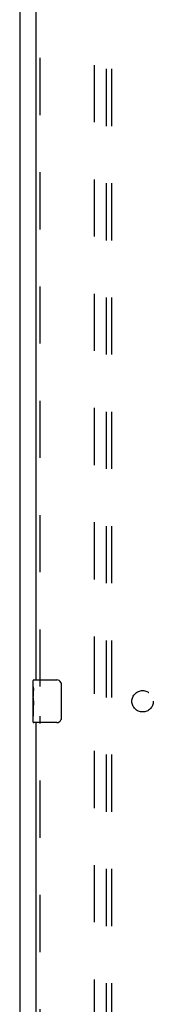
# Model space of a CAD drawing. Header units: inches. Extents: x 0 to 243, y 0 to 157.
# Tile 9 of 30: x 48.06 to 51.18, y 76.74 to 99.75. Entities that reach past the tile are written whole.
import ezdxf

# ---------------------------------------------------------------- set-up
doc = ezdxf.new("R2010")
doc.units = ezdxf.units.IN
doc.header["$LTSCALE"] = 13.357143
doc.header["$MEASUREMENT"] = 0
doc.linetypes.add('HIDDEN', pattern=[0.2, 0.1, -0.1])
doc.layers.get('0').update_dxf_attribs({"linetype": 'CONTINUOUS'})
for name, color, linetype in [('DEFAULT_2', 8, 'HIDDEN'), ('LEFTHAND_DOOR_ASSEMBLY', 7, 'CONTINUOUS'), ('SUBPANEL', 7, 'CONTINUOUS')]:
    doc.layers.add(name, color=color, linetype=linetype)

msp = doc.modelspace()

# ---------------------------------------------------------------- linework, layer by layer
at = {"color": 3, "linetype": 'Continuous'}
msp.add_line((48.056, 119.717), (48.056, 47.925), dxfattribs=at)
at = {"layer": 'DEFAULT_2', "color": 8, "linetype": 'HIDDEN'}
msp.add_line((49.806, 49.269), (49.806, 118.373), dxfattribs=at)
at = {"layer": 'LEFTHAND_DOOR_ASSEMBLY', "color": 8, "linetype": 'HIDDEN'}
for p, q in [((48.535, 84.166), (48.535, 113.726)), ((48.535, 53.916), (48.535, 83.476))]:
    msp.add_line(p, q, dxfattribs=at)
at = {"layer": 'LEFTHAND_DOOR_ASSEMBLY', "color": 3, "linetype": 'Continuous'}
for p, q in [((48.431, 113.571), (48.431, 84.321)), ((48.431, 83.321), (48.431, 54.071))]:
    msp.add_line(p, q, dxfattribs=at)
at = {"layer": 'LEFTHAND_DOOR_ASSEMBLY', "color": 7, "linetype": 'Continuous'}
for p, q in [((48.371, 84.16), (48.371, 84.306)), ((48.386, 84.321), (48.926, 84.321)), ((48.371, 83.903), (48.371, 84.16)), ((48.377, 84.104), (48.371, 84.104)), ((48.378, 83.936), (48.378, 84.073)), ((49.026, 84.221), (49.026, 83.421)), ((48.371, 83.936), (48.378, 83.936)), ((48.371, 83.336), (48.371, 83.9)), ((48.373, 83.873), (48.371, 83.873)), ((48.371, 83.742), (48.377, 83.742)), ((48.371, 83.706), (48.378, 83.706)), ((48.371, 83.643), (48.378, 83.643)), ((48.378, 83.475), (48.378, 83.706)), ((48.371, 83.475), (48.378, 83.475)), ((48.926, 83.321), (48.386, 83.321))]:
    msp.add_line(p, q, dxfattribs=at)
for points in [[(49.019, 84.257), (49.021, 84.252), (49.023, 84.246), (49.024, 84.24), (49.025, 84.234), (49.026, 84.227), (49.026, 84.221)], [(48.371, 84.16), (48.371, 84.157), (48.372, 84.152), (48.372, 84.147), (48.374, 84.133)], [(48.374, 84.133), (48.375, 84.126), (48.376, 84.118), (48.377, 84.109)], [(48.377, 84.109), (48.377, 84.1), (48.378, 84.091), (48.378, 84.082), (48.378, 84.073)], [(48.371, 83.903), (48.371, 83.894), (48.372, 83.885), (48.373, 83.875)], [(48.373, 83.875), (48.375, 83.842), (48.376, 83.83), (48.377, 83.817), (48.378, 83.805), (48.378, 83.792), (48.378, 83.779), (48.378, 83.766), (48.378, 83.753), (48.377, 83.741), (48.376, 83.729), (48.375, 83.717)], [(49.026, 83.421), (49.026, 83.415), (49.025, 83.409), (49.024, 83.402), (49.023, 83.396), (49.021, 83.391), (49.019, 83.385)]]:
    msp.add_lwpolyline(points, dxfattribs=at)
for centre, radius, start, end in [((48.386, 84.306), 0.015, 90, 180), ((48.926, 84.221), 0.1, 21.1999, 90), ((48.386, 83.336), 0.015, 180, 270), ((48.926, 83.421), 0.1, 270, 338.7946)]:
    msp.add_arc(centre, radius, start, end, dxfattribs=at)
msp.add_ellipse((48.634, 83.737), major_axis=(0.263, 0), ratio=0.432808, start_param=3.141593, end_param=3.321581, dxfattribs=at)
at = {"layer": 'SUBPANEL', "color": 8, "linetype": 'HIDDEN'}
for p, q in [((50.087, 51.852), (50.087, 115.79)), ((50.212, 51.852), (50.212, 115.79))]:
    msp.add_line(p, q, dxfattribs=at)
msp.add_circle((50.931, 83.821), 0.25, dxfattribs=at)

doc.saveas('drawing.dxf')
